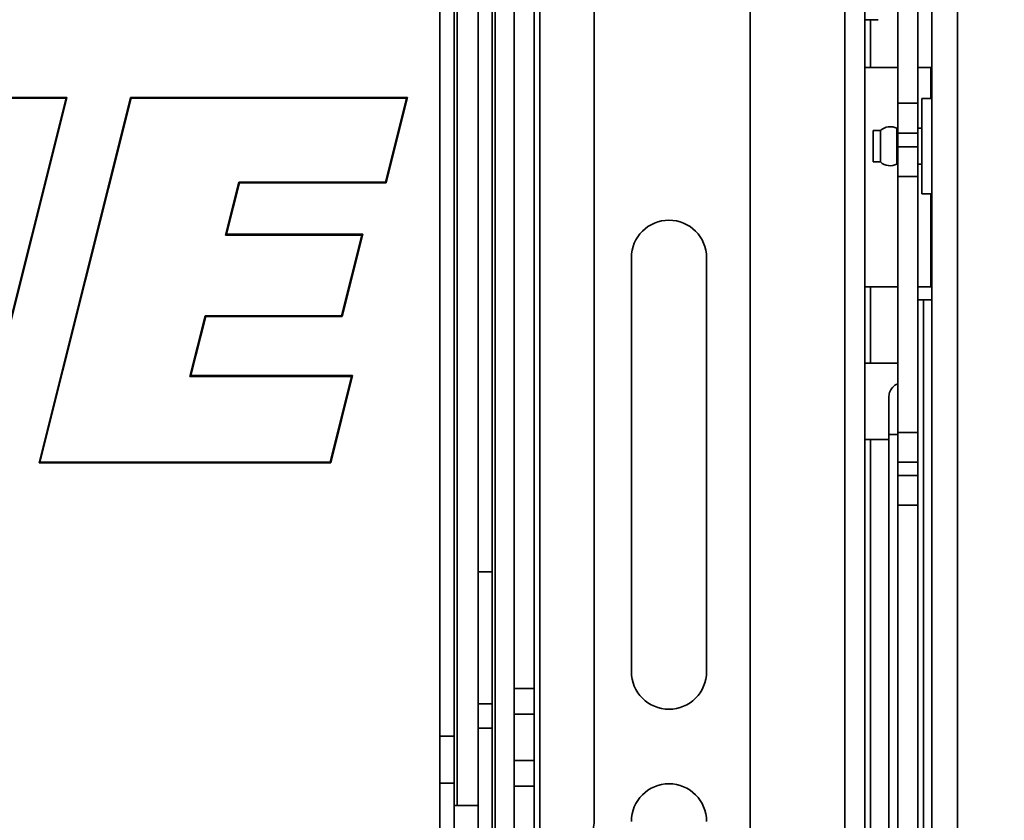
# Model space of a CAD drawing. Header units: millimetres. Extents: x 2 to 1120, y -2 to 861.
# Tile 69 of 226: x 442 to 485, y 327 to 362. Entities that reach past the tile are written whole.
import ezdxf

# ---------------------------------------------------------------- set-up
doc = ezdxf.new("R2010")
doc.units = ezdxf.units.MM
doc.header["$PDSIZE"] = -1
doc.styles.add('SLDTEXTSTYLE0', font='meiryo.ttc', dxfattribs={"width": 0.605})
doc.dimstyles.new('SLDDIMSTYLE1', dxfattribs={"dimtxt": 5.650301, "dimasz": 4.572, "dimexe": 0, "dimexo": 0.0625, "dimgap": 1.412575, "dimtad": 0, "dimtih": 1, "dimtoh": 1, "dimdec": 1, "dimlfac": 3, "dimrnd": 1e-09, "dimzin": 12, "dimdsep": 46, "dimtxsty": 'SLDTEXTSTYLE0', "dimsah": 1, "dimcen": 0.09, "dimadec": 0, "dimazin": 3, "dimtfac": 1, "dimtofl": 0, "dimtmove": 0, "dimatfit": 3, "dimfxl": 1, "dimfrac": 2, "dimtolj": 1, "dimtzin": 12, "dimarcsym": 0})

# ---------------------------------------------------------------- blocks, each defined once
blk = doc.blocks.new('*D37')
at = {"color": 0, "linetype": 'Continuous', "lineweight": -2}
for p, q in [((474.921, 434.321), (624.817, 434.321)), ((624.817, 429.749), (624.817, 366.975)), ((624.817, 284.377), (624.817, 347.15)), ((474.921, 279.805), (624.817, 279.805))]:
    blk.add_line(p, q, dxfattribs=at)
at = {"color": 0}
for points in [[(625.579, 429.749), (624.055, 429.749), (624.817, 434.321)], [(624.055, 284.377), (625.579, 284.377), (624.817, 279.805)]]:
    blk.add_solid(points, dxfattribs=at)
at = {"layer": 'Defpoints', "color": 0}
for p in [(474.859, 434.321), (474.859, 279.805), (624.817, 279.805)]:
    blk.add_point(p, dxfattribs=at)
at = {"color": 0, "lineweight": 18, "insert": (624.817, 365.563), "char_height": 5.6503, "attachment_point": 2, "style": 'SLDTEXTSTYLE0'}
blk.add_mtext('\\A1;463.5\\P(18.25)', dxfattribs=at)

msp = doc.modelspace()

# ---------------------------------------------------------------- linework, layer by layer
at = {"color": 7, "linetype": 'Continuous', "lineweight": 35}
for p, q in [((482.2543, 407.2271), (482.2543, 284.4605)), ((483.3939, 284.2341), (483.3939, 407.2279)), ((467.2926, 326.6585), (467.2926, 406.1961)), ((474.2027, 406.1961), (474.2027, 297.8227)), ((463.7366, 332.4616), (463.7366, 401.8256)), ((464.6223, 332.4616), (464.6223, 401.8256)), ((480.7515, 358.4166), (480.7515, 388.2228)), ((481.6371, 358.4166), (481.6371, 388.2228)), ((478.4054, 298.8811), (478.4054, 383.6524)), ((479.291, 298.8811), (479.291, 383.6524)), ((460.4469, 378.2814), (460.4469, 330.3517)), ((461.0794, 378.2814), (461.0794, 330.3517)), ((462.1377, 337.6372), (462.1377, 370.9959)), ((462.7702, 337.6372), (462.7702, 370.9959)), ((479.545, 362.1271), (479.291, 362.1271)), ((479.545, 362.1271), (479.545, 360.0104)), ((479.8837, 362.1271), (479.545, 362.1271)), ((479.291, 360.0104), (479.545, 360.0104)), ((480.7515, 360.0104), (479.545, 360.0104)), ((482.2154, 360.0104), (481.6371, 360.0104)), ((482.2154, 358.631), (482.2154, 360.0104)), ((438.1356, 358.6809), (443.9122, 358.6809)), ((438.1616, 358.6476), (443.871, 358.6476)), ((443.871, 358.6476), (439.8234, 342.5047)), ((443.9122, 358.6747), (439.8494, 342.4714)), ((442.6732, 342.4701), (446.7356, 358.6809)), ((442.7159, 342.5035), (446.7616, 358.6476)), ((443.9122, 358.6797), (443.871, 358.6476)), ((443.9122, 358.6809), (443.9122, 358.6747)), ((446.7356, 358.6809), (459.0152, 358.6809)), ((446.7616, 358.6476), (446.7356, 358.6809)), ((446.7616, 358.6476), (458.9725, 358.6476)), ((458.9725, 358.6476), (458.0386, 354.92)), ((459.0152, 358.6809), (458.0646, 354.8866)), ((459.0152, 358.6809), (458.9725, 358.6476)), ((482.2543, 358.631), (481.8081, 358.631)), ((481.8081, 358.631), (481.8081, 354.3976)), ((481.6371, 358.4166), (480.7515, 358.4166)), ((480.7515, 357.0975), (480.7515, 358.4166)), ((481.6371, 358.4166), (481.6371, 357.0975)), ((479.9825, 357.2145), (479.6508, 357.2145)), ((479.6508, 357.2144), (479.6508, 355.8142)), ((479.9825, 357.2144), (479.9825, 355.8142)), ((480.7515, 357.3081), (480.7092, 357.3081)), ((480.7092, 357.308), (480.7092, 355.7206)), ((481.8081, 357.3081), (481.6371, 357.3081)), ((481.6371, 357.0975), (480.7515, 357.0975)), ((480.7515, 357.0975), (480.7515, 356.4893)), ((481.6371, 357.0975), (481.6371, 356.4893)), ((481.6371, 356.4893), (480.7515, 356.4893)), ((480.7515, 355.1702), (480.7515, 356.4893)), ((481.6371, 356.4893), (481.6371, 355.1702)), ((479.6508, 355.8142), (479.9825, 355.8142)), ((480.7092, 355.7206), (480.7515, 355.7206)), ((481.6371, 355.7206), (481.8081, 355.7206)), ((481.6371, 355.1702), (480.7515, 355.1702)), ((480.7515, 355.1702), (480.7515, 343.8118)), ((481.6371, 355.1702), (481.6371, 343.8118)), ((451.531, 354.92), (450.9451, 352.5723)), ((451.557, 354.8866), (450.9878, 352.6056)), ((451.557, 354.8866), (451.531, 354.92)), ((458.0386, 354.92), (451.531, 354.92)), ((458.0646, 354.8866), (451.557, 354.8866)), ((458.0646, 354.8866), (458.0386, 354.92)), ((481.8081, 354.3976), (482.2543, 354.3976)), ((482.2154, 350.2737), (482.2154, 354.3976)), ((450.9878, 352.6056), (450.9451, 352.5723)), ((450.9451, 352.5723), (456.984, 352.5723)), ((450.9878, 352.6056), (457.0267, 352.6056)), ((456.984, 352.5723), (456.0858, 348.9874)), ((457.0267, 352.6056), (456.1118, 348.9541)), ((457.0267, 352.6056), (456.984, 352.5723)), ((468.9365, 333.2049), (468.9365, 351.5647)), ((472.2723, 351.5647), (472.2723, 333.2049)), ((479.545, 350.2737), (479.291, 350.2737)), ((479.545, 350.2737), (479.545, 346.8871)), ((479.545, 350.2737), (480.7515, 350.2737)), ((481.6371, 350.2737), (482.2154, 350.2737)), ((481.8911, 349.6937), (481.8911, 303.4409)), ((482.2543, 349.6937), (481.8911, 349.6937)), ((450.0406, 348.9874), (449.3572, 346.3055)), ((450.0665, 348.9541), (449.4001, 346.3389)), ((450.0406, 348.9874), (450.0665, 348.9541)), ((456.0858, 348.9874), (450.0406, 348.9874)), ((456.1118, 348.9541), (450.0665, 348.9541)), ((456.1118, 348.9541), (456.0858, 348.9874)), ((479.291, 346.8871), (479.545, 346.8871)), ((480.7515, 346.8871), (479.545, 346.8871)), ((449.3572, 346.3055), (449.4001, 346.3389)), ((449.3572, 346.3055), (456.5308, 346.3055)), ((449.4001, 346.3389), (456.5735, 346.3389)), ((456.5308, 346.3055), (455.578, 342.5035)), ((456.5735, 346.3389), (455.604, 342.4701)), ((456.5308, 346.3055), (456.5735, 346.3389)), ((480.3493, 343.7296), (480.3493, 345.3738)), ((480.3493, 343.7296), (480.3493, 310.0571)), ((481.6371, 343.8118), (480.7515, 343.8118)), ((480.7515, 342.5024), (480.7515, 343.8118)), ((481.6371, 343.8118), (481.6371, 342.5024)), ((479.545, 343.5004), (479.291, 343.5004)), ((479.545, 343.5004), (479.545, 291.0071)), ((479.545, 343.5004), (480.3493, 343.5004)), ((442.7159, 342.5035), (442.6732, 342.4701)), ((455.604, 342.4701), (442.6732, 342.4701)), ((455.578, 342.5035), (442.7159, 342.5035)), ((455.578, 342.5035), (455.604, 342.4701)), ((481.6371, 342.5024), (480.7515, 342.5024)), ((480.7515, 342.5024), (480.7515, 341.9033)), ((481.6371, 342.5024), (481.6371, 341.9033)), ((481.6371, 341.9033), (480.7515, 341.9033)), ((480.7515, 340.5939), (480.7515, 341.9033)), ((481.6371, 341.9033), (481.6371, 340.5939)), ((481.6371, 340.5939), (480.7515, 340.5939)), ((480.7515, 310.5973), (480.7515, 340.5939)), ((481.6371, 310.5973), (481.6371, 340.5939)), ((462.1377, 337.6372), (462.7702, 337.6372)), ((462.1377, 331.7837), (462.1377, 337.6372)), ((462.7702, 337.6372), (462.7702, 331.7837)), ((463.7366, 332.4616), (464.6223, 332.4616)), ((463.7366, 331.3241), (463.7366, 332.4616)), ((464.6223, 332.4616), (464.6223, 331.3241)), ((462.1377, 331.7837), (462.7702, 331.7837)), ((462.1377, 330.6966), (462.1377, 331.7837)), ((462.7702, 331.7837), (462.7702, 330.6966)), ((464.6223, 331.3241), (463.7366, 331.3241)), ((463.7366, 329.2607), (463.7366, 331.3241)), ((464.6223, 329.2607), (464.6223, 331.3241)), ((462.7702, 330.6966), (462.1377, 330.6966)), ((462.1377, 317.4845), (462.1377, 330.6966)), ((462.7702, 317.4845), (462.7702, 330.6966)), ((460.4469, 330.3517), (461.0794, 330.3517)), ((460.4469, 328.2646), (460.4469, 330.3517)), ((461.0794, 330.3517), (461.0794, 328.2646)), ((463.7366, 329.2607), (464.6223, 329.2607)), ((463.7366, 328.1232), (463.7366, 329.2607)), ((464.6223, 329.2607), (464.6223, 328.1232)), ((460.4469, 324.0905), (460.4469, 328.2646)), ((461.0794, 328.2646), (460.4469, 328.2646)), ((461.0794, 328.2646), (461.0794, 324.0905)), ((464.6223, 328.1232), (463.7366, 328.1232)), ((463.7366, 297.8227), (463.7366, 328.1232)), ((464.6223, 297.8227), (464.6223, 328.1232)), ((462.1377, 327.2655), (461.0794, 327.2655))]:
    msp.add_line(p, q, dxfattribs=at)
at = {"color": 8, "linetype": 'Continuous', "lineweight": 35}
for p, q in [((464.8763, 297.8227), (464.8763, 406.1961)), ((462.8972, 325.678), (462.8972, 382.9551)), ((461.2064, 327.2655), (461.2064, 381.3676)), ((480.3493, 343.7296), (480.7515, 343.7296))]:
    msp.add_line(p, q, dxfattribs=at)
at = {"color": 7, "linetype": 'Continuous', "lineweight": 35}
for centre, radius, start, end in [((480.4134, 356.7363), 0.6437, 62.64938, 132.02985), ((480.4134, 356.2923), 0.6437, 227.97015, 297.35062), ((470.6044, 351.5647), 1.6679, 0, 180), ((481.8277, 351.9664), 2.2736, 265.19233, 271.59921), ((470.6044, 333.2049), 1.6679, 180, 0), ((470.6044, 326.5648), 1.6679, 0, 180), ((465.176, 326.6585), 2.1167, 322.13635, 0)]:
    msp.add_arc(centre, radius, start, end, dxfattribs=at)
msp.add_open_spline([(480.7515, 345.9801), (480.7501, 345.9796), (480.6457, 345.9468), (480.5036, 345.8189), (480.3679, 345.6109), (480.355, 345.4465), (480.3493, 345.3738)], degree=3, knots=[0, 0, 0, 0, 0.0049283, 0.3665664, 0.7195675, 1, 1, 1, 1], dxfattribs=at)

# ---------------------------------------------------------------- dimensions: what is measured, and where the dimension line sits
at = {"color": 7, "linetype": 'Continuous', "lineweight": 18}
dim = msp.add_linear_dim(base=(624.817, 279.8046), p1=(474.8587, 434.3212), p2=(474.8587, 279.8046), angle=90, text='<>\\P(18.25)', dimstyle='SLDDIMSTYLE1', dxfattribs=at)
dim.commit()
dim.dimension.update_dxf_attribs({"geometry": '*D37', "text_midpoint": (624.817, 357.0629), "dimtype": 160})

doc.saveas('drawing.dxf')
